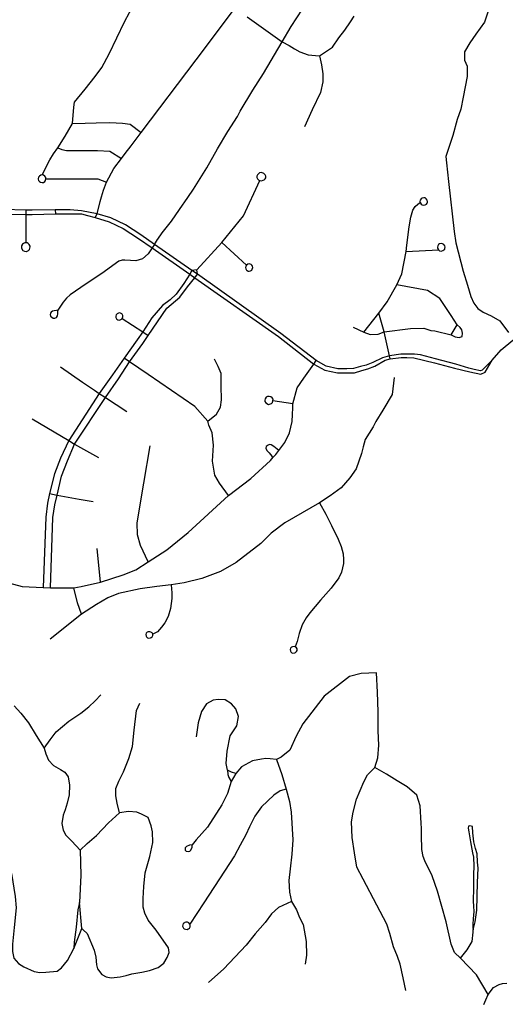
# Model space of a CAD drawing. Header units: millimetres. Extents: x 35 to 72953, y -43 to 70184.
# Tile 113 of 204: x 43177 to 44366, y 37154 to 39564. Entities that reach past the tile are written whole.
import ezdxf

# ---------------------------------------------------------------- set-up
doc = ezdxf.new("R2010")
doc.units = ezdxf.units.MM
doc.layers.add('roads_3', color=3, linetype='Continuous')

msp = doc.modelspace()

# ---------------------------------------------------------------- linework, layer by layer
at = {"layer": 'roads_3'}
for points in [[(43362.14, 39079.46), (43366.55, 39088.82), (43374.38, 39119.13), (43377.79, 39129.98), (43382.61, 39146.22), (43389.63, 39166.2), (43408.05, 39199.91), (43426.79, 39224.3), (43435.07, 39235.97), (43449.74, 39254.72), (43474.77, 39287.63), (43609.3, 39465.11), (43703.4, 39590.28), (43724, 39626.9), (43752.44, 39688.25), (43786.45, 39764.05), (43831, 39857.16), (43862.91, 39918.08), (43903.86, 40007.74), (43931.44, 40071.7), (43957.05, 40115.76), (43999.72, 40162.94), (44067.22, 40201.34), (44096.25, 40208.68)], [(43820.1, 39509.71), (43842.12, 39546.79), (43869.15, 39589.59), (43889.13, 39631.17), (43922.42, 39697.58), (43962.59, 39778.71), (43982.21, 39820.93), (44009.06, 39873.94), (44038.05, 39931.07), (44052.47, 39955.55), (44071.85, 39978.15), (44105.78, 40013.82), (44133.38, 40058.75), (44147.72, 40112.42), (44151.01, 40139.11), (44150.35, 40168.06), (44146.91, 40176.63), (44143.29, 40185.01), (44133.64, 40195.81), (44122.07, 40203.24), (44110.91, 40207.68), (44096.25, 40208.68)], [(43232.18, 39183.68), (43251.16, 39220.86), (43259.85, 39235.07), (43270.44, 39249.78), (43288.46, 39279.08), (43306.08, 39310.02), (43309.46, 39349.35), (43311.34, 39361.54), (43337.58, 39393.61), (43361.57, 39425.05), (43378.2, 39446.43), (43396.09, 39480.38), (43433.41, 39558.33), (43458.31, 39604.34), (43484.43, 39657.72), (43521.26, 39737.96), (43538.52, 39772.33), (43596.83, 39833.7), (43658.01, 39904.72)], [(43733.83, 39571.06), (43820.1, 39509.71), (43836.52, 39500.76), (43849.53, 39492.36), (43863.16, 39484.95), (43883, 39477.38), (43901.3, 39476.1), (43911.33, 39475.17), (43925.78, 39484.68), (43942.76, 39496.56), (43958.31, 39519.63), (43972.92, 39538.25), (43986.78, 39558.11), (43995.61, 39571.95)], [(44323.25, 39581.8), (44314.79, 39557.83), (44294.14, 39527.96), (44278.76, 39507.03), (44265.91, 39485.15), (44265.68, 39465.05), (44272.78, 39449.58), (44272.92, 39424.92), (44262.45, 39373.9), (44257.1, 39344.98), (44248.12, 39319.26), (44237.21, 39280.51), (44220.24, 39228.7), (44222.08, 39213.27), (44226.61, 39167.84), (44240.89, 39045.5), (44244.52, 39017.62), (44262.45, 38948.73), (44273.62, 38914.03), (44281.3, 38886.25), (44288.77, 38869.82), (44298.4, 38856.62), (44311.78, 38848.32), (44331.39, 38839.18), (44352.78, 38826.96), (44373.47, 38798.67)], [(43507.58, 39013.82), (43514.62, 39025.53), (43515.58, 39026.82), (43526.37, 39042.13), (43549.06, 39070.7), (43568.61, 39099.07), (43589.04, 39128.47), (43602.99, 39149.34), (43635.6, 39200.95), (43661.42, 39247.82), (43686.97, 39289.77), (43710.22, 39327.17), (43717.03, 39340.11), (43747.53, 39391.47), (43773.79, 39431.93), (43820.1, 39509.71)], [(43911.33, 39475.17), (43915.69, 39453.12), (43919.54, 39431.39), (43919.05, 39411.3), (43913.23, 39385.26), (43893.14, 39343.42), (43874.69, 39301.2)], [(43306.08, 39310.02), (43337.11, 39310.72), (43364.12, 39311.43), (43398.26, 39312), (43428.6, 39310.7), (43447.28, 39307.69), (43474.77, 39287.63)], [(43270.44, 39249.78), (43280.68, 39245.77), (43292, 39243.5), (43319.6, 39243.64), (43367.47, 39243.92), (43397.47, 39242.36), (43426.79, 39224.3)], [(43241.49, 39173.99), (43241.49, 39174.36), (43240.85, 39177.75), (43238.77, 39180.92), (43235.88, 39182.9), (43232.44, 39183.67), (43232.18, 39183.68), (43228.58, 39182.99), (43225.52, 39180.98), (43223.48, 39177.98), (43222.74, 39174.33), (43222.76, 39173.7), (43223.56, 39170.51), (43225.53, 39167.7), (43228.27, 39165.83), (43232.2, 39165.01), (43235.21, 39165.53), (43238.8, 39167.79), (43240.69, 39170.56), (43241.49, 39173.99)], [(43779.46, 39176.59), (43779.73, 39181.04), (43778.28, 39184.23), (43775.96, 39186.62), (43774.56, 39187.39), (43768.87, 39189.63), (43764.63, 39188.83), (43761.65, 39186.81), (43759.23, 39184.2), (43757.76, 39180.84), (43757.92, 39177.6), (43759.13, 39174.64), (43761.67, 39172.02), (43762.7, 39171.43), (43765.42, 39170.26), (43769.21, 39169.62), (43772.8, 39170.71), (43775.64, 39171.9), (43778.42, 39174.46), (43779.46, 39176.59)], [(43241.49, 39174.36), (43368.6, 39174.69), (43389.63, 39166.2)], [(43610.9, 38951.9), (43672.36, 39018.25), (43725.07, 39084.13), (43765.42, 39170.26)], [(43192.38, 39097.44), (43137.52, 39099.19), (43113.04, 39101.23), (43097.96, 39104.02), (43070.71, 39110.98), (43060.93, 39114.2), (43048.17, 39119.76), (43026.26, 39132.86)], [(44175.15, 39117.29), (44175.31, 39119), (44174.7, 39122.27), (44172.62, 39125.45), (44169.52, 39127.67), (44166.21, 39128.12), (44166.13, 39128.12), (44162.19, 39127.31), (44159.64, 39125.43), (44157.38, 39122.25), (44156.97, 39118.98), (44157.3, 39116.56), (44159.66, 39112.53), (44162.21, 39110.61), (44166.15, 39109.87), (44169.72, 39110.8), (44172.63, 39112.55), (44174.8, 39114.44), (44175.15, 39117.29)], [(43020.88, 39123.93), (43043.57, 39110.89), (43057.35, 39104.9), (43067.89, 39101.42), (43092.18, 39093.99), (43112.25, 39090.4), (43136.45, 39087.74), (43192.63, 39087.08)], [(44084.25, 38734.13), (44082.16, 38740.77), (44069.42, 38799.75), (44062.63, 38822.38), (44056.33, 38845.48), (44076.36, 38873.69), (44100.57, 38915.24), (44112.54, 38942), (44123.65, 38996.57), (44125.02, 39011.66), (44130.24, 39057.1), (44134.76, 39080.64), (44139.75, 39097.32), (44145.44, 39106.77), (44151.51, 39112.14), (44157.3, 39116.56)], [(44333.8, 38730.56), (44355.76, 38755.51), (44384.35, 38779.63), (44408.38, 38794.2), (44434.4, 38804.78), (44477.56, 38820.48), (44552.94, 38845.04), (44625.2, 38872.95), (44679.32, 38904.03), (44713.14, 38935.34), (44743.99, 38969.49), (44788.58, 39024.71), (44864.77, 39122.51)], [(43192.38, 39097.44), (43192.63, 39087.08), (43192.33, 39049.56), (43192.38, 39017.92)], [(43366.55, 39088.82), (43328.61, 39096.37), (43300.8, 39098.15), (43263.98, 39098.39), (43207.4, 39097.6), (43192.38, 39097.44)], [(43192.63, 39087.08), (43207.53, 39087.13), (43264.58, 39088.3), (43298.78, 39088.61), (43328.76, 39088.46), (43343.23, 39084.52), (43362.14, 39079.46)], [(43263.98, 39098.39), (43264.58, 39088.3)], [(43362.14, 39079.46), (43396.24, 39068.66), (43430.76, 39052.41), (43467.66, 39028.11), (43501.09, 39005.49)], [(43507.58, 39013.82), (43473.84, 39037.18), (43436.18, 39061.97), (43400.18, 39078.92), (43366.55, 39088.82)], [(43201.32, 39001.6), (43202.88, 39007.72), (43202.56, 39009.82), (43200.59, 39013.81), (43198.1, 39016.11), (43195.11, 39017.51), (43192.38, 39017.92), (43189.52, 39017.61), (43186.54, 39016.4), (43183.9, 39014.18), (43181.82, 39010.52), (43181.63, 39004.49), (43184.91, 38999.15), (43188.82, 38996.93), (43193.45, 38996.51), (43194.05, 38996.6), (43198.61, 38998.6), (43201.32, 39001.6)], [(43507.58, 39013.82), (43501.09, 39005.49), (43491.64, 38990.63), (43477.91, 38978.9), (43461.32, 38973.37), (43448.11, 38974.24), (43434.51, 38975.11), (43427.93, 38974.93), (43419.77, 38972.69), (43378.5, 38942.92), (43340.26, 38917.74), (43300.81, 38890.58), (43291.82, 38882.29), (43283.62, 38872.35), (43270.73, 38852.53)], [(43598.54, 38949.95), (43507.58, 39013.82)], [(43672.36, 39018.25), (43732.74, 38963.37)], [(44218.16, 39005.05), (44218.32, 39006.77), (44217.72, 39010.03), (44215.63, 39013.21), (44212.53, 39015.44), (44209.22, 39015.88), (44209.14, 39015.88), (44205.21, 39015.07), (44202.66, 39013.2), (44200.39, 39010), (44199.98, 39006.74), (44200.31, 39004.32), (44202.67, 39000.28), (44205.23, 38998.37), (44209.16, 38997.62), (44212.73, 38998.56), (44215.65, 39000.3), (44217.81, 39002.21), (44218.16, 39005.05)], [(43501.09, 39005.49), (43593.72, 38941.37)], [(44123.65, 38996.57), (44202.67, 39000.28)], [(43746.68, 38952.85), (43747.81, 38957.17), (43747.02, 38960.58), (43745.21, 38963.38), (43743.98, 38964.4), (43738.97, 38965.95), (43735.63, 38965.45), (43732.74, 38963.37), (43730.64, 38960.36), (43730.16, 38957.15), (43730.77, 38954.01), (43732.75, 38950.94), (43733.64, 38950.18), (43736.09, 38948.5), (43738.99, 38948.38), (43742.02, 38949), (43745.23, 38950.96), (43746.68, 38952.85)], [(43593.72, 38941.37), (43578.9, 38918.36), (43560.17, 38892.42), (43545.71, 38878.25), (43527.12, 38864.13), (43500.95, 38834.46), (43478.55, 38800.05)], [(43598.54, 38949.95), (43593.72, 38941.37)], [(43593.72, 38941.37), (43606.15, 38932.35)], [(43610.9, 38951.9), (43598.54, 38949.95)], [(43612.19, 38940.85), (43598.54, 38949.95)], [(43606.15, 38932.35), (43612.19, 38940.85)], [(43612.19, 38940.85), (43610.9, 38951.9)], [(43903.06, 38729.76), (43816.73, 38796.14), (43612.19, 38940.85)], [(43491.91, 38790.62), (43537.42, 38857.53), (43568.95, 38884.7), (43587.6, 38910.35), (43606.15, 38932.35)], [(43606.15, 38932.35), (43811.03, 38788.56), (43896.84, 38720.86)], [(44248.39, 38816.88), (44233.71, 38840.23), (44205.38, 38881.39), (44175.31, 38900.71), (44100.57, 38915.24)], [(43270.73, 38852.53), (43267.06, 38851.7), (43261.66, 38851.41), (43257.9, 38850.14), (43254.16, 38848.12), (43252.6, 38845.48), (43251.87, 38842.01), (43252.61, 38837.91), (43255.91, 38835.55), (43259.02, 38833.45), (43262.88, 38833.28), (43267.45, 38835.2), (43269.92, 38838.94), (43270.83, 38843.95), (43270.46, 38847.87), (43270.73, 38852.53)], [(43428.41, 38832.3), (43429.97, 38836.49), (43429.54, 38839.96), (43428.03, 38842.92), (43426.9, 38844.06), (43422.07, 38846.1), (43418.69, 38845.94), (43415.61, 38844.15), (43413.22, 38841.38), (43412.42, 38838.23), (43412.72, 38835.05), (43414.37, 38831.8), (43415.17, 38830.94), (43417.43, 38829.03), (43420.31, 38828.62), (43423.39, 38828.93), (43426.78, 38830.57), (43428.41, 38832.3)], [(44019.42, 38798.81), (44056.33, 38845.48)], [(43428.41, 38832.3), (43478.55, 38800.05), (43491.91, 38790.62)], [(44233.01, 38792.27), (44248.39, 38816.88)], [(44233.01, 38792.27), (44243.12, 38787.97), (44253.22, 38785.73), (44260.03, 38788.5), (44261.54, 38796.55), (44259.26, 38804.83), (44255.46, 38810.86), (44248.39, 38816.88)], [(43478.55, 38800.05), (43464.61, 38780.13), (43433.34, 38735.46)], [(43446.32, 38726.17), (43478.55, 38771.21), (43491.91, 38790.62)], [(43993.33, 38811.05), (44019.42, 38798.81), (44034.95, 38793.33), (44054.91, 38794.59), (44069.42, 38799.75), (44133.81, 38807.75), (44166.84, 38808.71), (44183.81, 38803.46), (44193.46, 38801.99), (44233.01, 38792.27)], [(44333.8, 38730.56), (44322.11, 38719.16), (44309.69, 38706.12), (44304.95, 38704.19), (44289.42, 38707.81), (44276.35, 38711.1), (44244.53, 38720.9), (44194.66, 38734.06), (44158.18, 38743.59), (44143.66, 38745.19), (44124.9, 38745.42), (44109.87, 38745.07), (44082.16, 38740.77)], [(43433.34, 38735.46), (43404.56, 38694.54), (43371.82, 38649.2)], [(43387.23, 38638.94), (43419.09, 38684.8), (43446.32, 38726.17)], [(43637.49, 38581.52), (43605.88, 38616.8), (43491.82, 38695.28), (43446.32, 38726.17), (43433.34, 38735.46)], [(43637.49, 38581.52), (43658.75, 38598.74), (43669.09, 38615.46), (43671.25, 38633.27), (43670.44, 38667.95), (43670.15, 38698.1), (43662.7, 38714.8), (43653.7, 38732.75)], [(43790.88, 38485.18), (43797.83, 38492.86), (43804.34, 38500.06), (43811.91, 38509.92), (43825.86, 38529.07), (43837.85, 38552.86), (43844.14, 38580.25), (43845.34, 38597.91), (43845.69, 38613.52), (43845.97, 38623.83), (43856.83, 38662.79), (43872.71, 38686.44), (43896.84, 38720.86), (43903.06, 38729.76)], [(43896.84, 38720.86), (43924.25, 38706.35), (43955.53, 38699.39), (43978.56, 38699.42), (43996.78, 38699.97), (44014.98, 38705.33), (44029.28, 38709.26), (44046.52, 38715.71), (44071.66, 38730.33), (44084.25, 38734.13)], [(44082.16, 38740.77), (44065.47, 38736.42), (44041.45, 38724.65), (44025.5, 38718.68), (44011.56, 38714.85), (43994.56, 38709.85), (43977.87, 38709.34), (43956.15, 38709.31), (43927.36, 38715.71), (43903.06, 38729.76)], [(44084.25, 38734.13), (44110.85, 38737.33), (44125.03, 38737.42), (44141.83, 38735.95), (44192.25, 38724.4), (44241.98, 38711.28), (44279.05, 38701.77), (44305.84, 38696.47), (44316.42, 38700.8), (44333.8, 38730.56)], [(43276.76, 38714.55), (43330.59, 38676.98), (43360.31, 38657.37), (43371.82, 38649.2), (43387.23, 38638.94), (43439.8, 38605.18)], [(44093.81, 38688.49), (44088.6, 38646.92), (44066.45, 38608.34), (44048.73, 38580.61), (44042.09, 38567.74), (44022.67, 38536.09), (44018.32, 38518.52), (44013.79, 38501.95), (44000.85, 38464.99), (43985.48, 38442.58), (43963.83, 38418.28), (43937.34, 38398.28), (43911.15, 38381.46), (43826.07, 38332.23), (43793.02, 38307.32), (43767.54, 38281.66), (43706.76, 38235.12), (43668.66, 38213.7), (43623.23, 38196.46), (43580.2, 38185.82), (43547.75, 38180.55), (43512.88, 38176.52), (43471.9, 38170.89), (43419.37, 38159.86), (43393.31, 38148.91), (43365.37, 38133.04), (43328.75, 38108.98), (43252.16, 38047.53)], [(43371.82, 38649.2), (43297.39, 38534.38)], [(43311.49, 38525.08), (43387.23, 38638.94)], [(43793.73, 38624.54), (43796.37, 38627.25), (43797.27, 38631.27), (43797.4, 38634.73), (43794.99, 38638.52), (43791.97, 38640.94), (43788.22, 38642.04), (43783.77, 38641.57), (43780.93, 38639.77), (43778.08, 38635.88), (43777.39, 38633.04), (43777.47, 38629.29), (43779.67, 38625.79), (43786.43, 38622.27), (43786.48, 38622.26), (43793.73, 38624.54)], [(43845.97, 38623.83), (43797.27, 38631.27)], [(43207.82, 38586.98), (43297.39, 38534.38), (43311.49, 38525.08), (43370.43, 38492.56)], [(43688.25, 38399.13), (43665.96, 38429.34), (43654.53, 38449.32), (43649.05, 38483.8), (43651.69, 38522.18), (43648.08, 38552.4), (43640.39, 38571.8), (43637.49, 38581.52)], [(43297.39, 38534.38), (43277.22, 38490.78), (43262.15, 38452.19), (43250.19, 38404.45)], [(43268.76, 38400.37), (43279.42, 38446.92), (43293.89, 38484), (43311.49, 38525.08)], [(43491.65, 38237.41), (43473.13, 38277.27), (43465.91, 38302.8), (43464.61, 38332.2), (43481.15, 38429.71), (43496.21, 38520.78)], [(43811.91, 38509.92), (43799.13, 38519.15), (43793.19, 38523.29), (43788.9, 38524.16), (43785.12, 38522.39), (43780.32, 38519.25), (43779.44, 38514.85), (43781.85, 38509.57), (43787.66, 38503.43), (43794.61, 38495.64), (43797.83, 38492.86)], [(42824.5, 38312.26), (42871.19, 38312.06), (42915.06, 38300.77), (42955.17, 38281.03), (43046.5, 38225.42), (43073.88, 38212.32), (43118.53, 38194.14), (43183.15, 38176.74), (43234.8, 38174), (43252.8, 38173.44), (43309.83, 38173.2), (43327.29, 38176.77), (43374.89, 38187.4), (43430.23, 38205.66), (43461.27, 38217.51), (43491.65, 38237.41), (43537.49, 38266.16), (43589.7, 38309.18), (43688.25, 38399.13), (43743.05, 38441.31), (43790.88, 38485.18)], [(43250.19, 38404.45), (43245.12, 38380.35), (43240.88, 38346.18), (43234.8, 38174)], [(43250.19, 38404.45), (43268.76, 38400.37), (43322.96, 38390.07), (43356.86, 38384.41)], [(43252.8, 38173.44), (43258.26, 38345.43), (43262.82, 38376.88), (43268.76, 38400.37)], [(43911.15, 38381.46), (43926.6, 38353.44), (43940.66, 38326.12), (43956.93, 38292.19), (43964.1, 38274.59), (43969.07, 38256.88), (43969.68, 38243.15), (43969.62, 38232.62), (43964.9, 38211.51), (43958.31, 38197.72), (43939.37, 38172.86), (43913.91, 38143.66), (43887.22, 38112.69), (43878.39, 38099.66), (43868.99, 38082.65), (43861.33, 38062.04), (43856.69, 38041.99), (43851.66, 38029)], [(43374.89, 38187.4), (43366.66, 38270.06)], [(43328.75, 38108.98), (43318.56, 38136.38), (43309.83, 38173.2)], [(43547.75, 38180.55), (43549.43, 38160.92), (43549.57, 38147.32), (43546.5, 38123.01), (43540.55, 38103.06), (43532.49, 38087.72), (43524.55, 38077.53), (43514.47, 38065.71), (43503.13, 38060.2)], [(43499.08, 38051.54), (43501.5, 38053.73), (43503.31, 38056.51), (43503.13, 38060.2), (43501.37, 38063.29), (43498.59, 38065.38), (43495.63, 38066.03), (43491.89, 38065.76), (43489.59, 38064.61), (43487.07, 38062.53), (43486.34, 38059.36), (43486.75, 38055.25), (43487.77, 38053.35), (43489.97, 38051.18), (43493.05, 38050.11), (43497.78, 38050.77), (43499.08, 38051.54)], [(43852.14, 38015.16), (43854.57, 38017.33), (43856.37, 38020.12), (43856.19, 38023.82), (43854.43, 38026.91), (43851.66, 38029), (43848.7, 38029.65), (43844.96, 38029.37), (43842.66, 38028.23), (43840.14, 38026.14), (43839.4, 38022.98), (43839.81, 38018.87), (43840.83, 38016.97), (43843.03, 38014.8), (43846.11, 38013.73), (43850.84, 38014.39), (43852.14, 38015.16)], [(44050.6, 37965.48), (44013.22, 37963.95), (43984.65, 37956.87), (43922.47, 37908.48)], [(44046.26, 37733.71), (44053.58, 37757.61), (44056.12, 37788.11), (44055.01, 37823.69), (44054.97, 37870.44), (44053.05, 37917.89), (44050.6, 37965.48)], [(43236.77, 37780.74), (43251.87, 37801.55), (43266.42, 37821.42), (43297.43, 37846.94), (43326.93, 37866.78), (43346.72, 37881.94), (43361.87, 37896.97), (43376.16, 37911.9)], [(43686.27, 37727.31), (43682.9, 37743.89), (43685, 37773.74), (43692.79, 37811.16), (43708.85, 37835.43), (43713.11, 37858.83), (43706.3, 37877.53), (43695.39, 37889.43), (43679.85, 37899.14), (43663.06, 37900.4), (43650.55, 37898.38), (43634.75, 37889.58), (43622.64, 37870.99), (43613.86, 37842.94), (43609.51, 37809.23)], [(43922.47, 37908.48), (43870.4, 37840.46), (43853.58, 37810.27), (43838.41, 37776.63), (43817.61, 37759.42), (43805.79, 37753.77), (43818.96, 37716.77), (43829.35, 37680.51), (43837.31, 37650.37), (43841.8, 37624.32), (43846.02, 37557), (43843.76, 37522.08), (43839.29, 37485.47), (43836.02, 37457.24), (43837.41, 37428.4), (43842.92, 37405.91), (43854.97, 37385.21), (43862.38, 37367.07), (43871.46, 37349.59), (43878.65, 37307.66), (43879.63, 37274.54), (43875.66, 37252.86)], [(43163.27, 37884.61), (43179.95, 37866.92), (43198.8, 37842.94), (43217.64, 37812.44), (43236.77, 37780.74), (43241.59, 37767.45), (43247.42, 37751.51), (43259.93, 37738.97), (43277.36, 37729.31), (43287.91, 37722.74), (43295.49, 37711.19), (43299.06, 37690.84), (43298.61, 37666.77), (43293.07, 37646.4), (43288.55, 37630.57), (43283.51, 37617.51), (43280.51, 37596.9), (43283.56, 37580.56), (43290.14, 37568.25), (43304.8, 37553.2), (43324.95, 37531.23), (43326.75, 37470.08), (43323.44, 37403.77)], [(43324.95, 37531.23), (43342.19, 37547.75), (43365.55, 37567.51), (43394.43, 37598.29), (43421.19, 37622.8), (43415.7, 37646.7), (43412.46, 37664.11), (43412.8, 37682.59), (43419.56, 37700.54), (43425.61, 37711.57), (43431.67, 37723.32), (43444.49, 37755.65), (43453.2, 37784.98), (43457.25, 37825.14), (43463.45, 37873.65), (43471.11, 37891.23)], [(43805.79, 37753.77), (43790.55, 37754.83), (43779.58, 37755.77), (43769.4, 37754.51), (43747.45, 37750.04), (43720.33, 37735.08), (43706.07, 37718.9), (43694.9, 37699.93), (43685.55, 37669.91), (43672.02, 37642.62), (43636.86, 37587.84), (43608.96, 37556.6), (43599.07, 37544.35)], [(44122.56, 37188.43), (44115.7, 37218.82), (44108.33, 37252.24), (44101.75, 37271.08), (44092.37, 37295.19), (44083.49, 37327.35), (44075.63, 37350.45), (44051.34, 37397.16), (44018.17, 37460.69), (44002.49, 37489.57), (43996.63, 37525.24), (43991.28, 37562.92), (43989.71, 37601.12), (43993.27, 37624.92), (44001.3, 37656), (44019.56, 37698.56), (44028.46, 37715.64), (44046.26, 37733.71)], [(44324.21, 37178.15), (44295.55, 37226.38), (44256.01, 37266.88), (44241.85, 37281.36), (44233.08, 37301.43), (44221.12, 37356.51), (44199.71, 37431.62), (44186.97, 37468.55), (44169.34, 37505.09), (44164.7, 37516.24), (44161.86, 37533.06), (44161.13, 37568.31), (44160.62, 37584.49), (44160.31, 37597.29), (44157.74, 37639.72), (44149.22, 37666.26), (44125.84, 37686.73), (44101.34, 37701.43), (44074.94, 37717.71), (44046.26, 37733.71)], [(43706.07, 37718.9), (43695.88, 37722.43), (43686.27, 37727.31)], [(43686.27, 37727.31), (43686.61, 37716.38), (43689.48, 37709.63), (43694.9, 37699.93)], [(43829.35, 37680.51), (43815.1, 37677.11), (43799.59, 37665.91), (43769.2, 37637.93), (43753.01, 37614.81), (43740.12, 37588.63), (43730.76, 37569.44), (43716.55, 37543.76), (43703.35, 37517.48), (43678.18, 37480.33), (43628.16, 37402.54), (43593.35, 37350.78)], [(43056.51, 37614.72), (43072.51, 37597.75), (43088.46, 37574.28), (43107.01, 37538.15), (43136.01, 37492.26), (43156.85, 37474.85), (43165.8, 37418.08), (43168.36, 37390.38), (43163.95, 37342.53), (43159.37, 37301.16), (43159.78, 37283.19), (43163.08, 37267.11), (43174.08, 37254.06), (43187.09, 37245.66), (43212.73, 37234.51), (43226.37, 37232.26), (43240.86, 37232.91), (43269.18, 37235.44), (43279.79, 37243.48), (43294.15, 37261.76), (43309.65, 37290.57)], [(43329.33, 37339.52), (43332.98, 37336.98), (43342.64, 37327.92), (43359.33, 37286.55), (43363.28, 37269.5), (43364.92, 37250.84), (43367.71, 37241.05), (43378.33, 37227.23), (43388.51, 37221.2), (43401.2, 37219.44), (43423.33, 37221.77), (43438.14, 37224.99), (43451.71, 37229.27), (43475.81, 37233.39), (43494.73, 37237.15), (43516.15, 37244.81), (43529.7, 37255.31), (43538.61, 37268.83), (43543.06, 37281.09), (43541.33, 37292.35), (43511.21, 37335.6), (43491.36, 37360.1), (43483.41, 37377.08), (43479.72, 37391.89), (43479.08, 37413.32), (43480.81, 37442.74), (43484.54, 37476.04), (43495.74, 37515.86), (43502.84, 37549.98), (43502.09, 37576.11), (43498.68, 37591.2), (43491.49, 37611.86), (43475.26, 37619.96), (43463.83, 37624.57), (43443.29, 37626.14), (43421.19, 37622.8)], [(44279.22, 37591.49), (44275.7, 37589.95), (44275.17, 37585.33), (44276.44, 37576.45), (44280.76, 37551.94), (44285.97, 37525.11), (44287.76, 37514.64), (44288.69, 37492.6), (44288, 37471.82), (44288.4, 37439.65), (44287.38, 37406.96), (44287.92, 37394.88), (44288.65, 37381.55), (44286.9, 37363.42), (44286.56, 37350.27), (44286.48, 37342.69), (44287.53, 37336.48)], [(44287.53, 37336.48), (44292.08, 37355.96), (44296.33, 37384.93), (44298.05, 37452.76), (44299.32, 37487.42), (44297.6, 37502.57), (44297.13, 37522.8), (44293.22, 37535.47), (44288.6, 37552.34), (44286.79, 37573.61), (44286.01, 37589.49), (44279.22, 37591.49)], [(43599.07, 37544.35), (43592.71, 37544.07), (43585.89, 37540.55), (43582.62, 37537.02), (43582.12, 37531.25), (43584.9, 37528.73), (43589.45, 37527.98), (43593.73, 37528.74), (43596.51, 37531.26), (43599.53, 37538.55), (43599.07, 37544.35)], [(43329.33, 37339.52), (43323.44, 37403.77), (43319.71, 37385.29), (43315.84, 37343.35), (43310.88, 37306.2), (43309.65, 37290.57)], [(43842.92, 37405.91), (43811.06, 37391.08), (43793.58, 37375.43), (43777.9, 37354.81), (43753.48, 37326.51), (43731.42, 37299.41), (43676.58, 37241.57), (43639.2, 37207.96)], [(43590.41, 37339.05), (43593.03, 37341.01), (43594.11, 37344.02), (43594.52, 37347.42), (43593.35, 37350.78), (43590.93, 37353.63), (43588.01, 37355.02), (43584.24, 37355.55), (43581.22, 37354.27), (43580.6, 37353.89), (43577.72, 37351.98), (43576.96, 37348.95), (43576.02, 37345.8), (43576.52, 37343.83), (43577.36, 37342.1), (43578.1, 37340.65), (43580.18, 37338.69), (43583.06, 37337.95), (43586.93, 37337.59), (43589.85, 37338.7), (43590.41, 37339.05)], [(43309.65, 37290.57), (43329.33, 37339.52)], [(44256.01, 37266.88), (44272.72, 37287.33), (44284.54, 37308.06), (44287.19, 37330.8), (44287.53, 37336.48)], [(44313.07, 37154.05), (44317.89, 37165.33), (44324.21, 37178.15), (44336.68, 37195.72), (44350.78, 37202.73), (44359.23, 37205.11), (44370.06, 37205.77)]]:
    msp.add_lwpolyline(points, dxfattribs=at)

doc.saveas('drawing.dxf')
